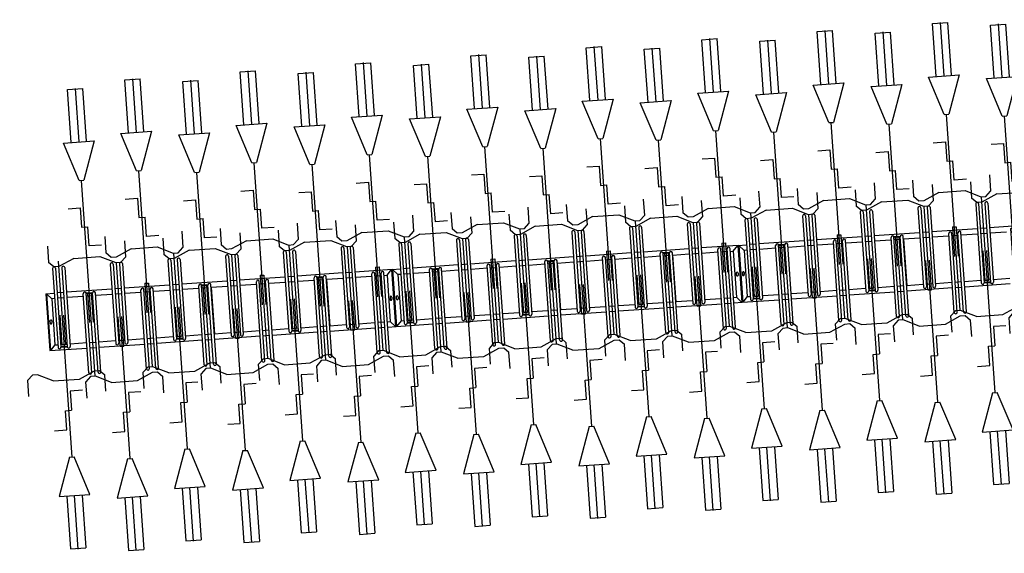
# Model space of a CAD drawing. Extents: x -410 to 7352, y -1401 to 655.
# Tile 150 of 185: x 451.09 to 457.48, y -44.08 to -40.62. Entities that reach past the tile are written whole.
import ezdxf

# ---------------------------------------------------------------- set-up
doc = ezdxf.new("R2010")
doc.units = 0
doc.header["$MEASUREMENT"] = 0
doc.linetypes.add('HIDDENX2', pattern=[0.75, 0.5, -0.25])
for name, color, linetype in [('MATEN-018', 8, 'Continuous'), ('TM_fietsparkeren hoog laag', 1, 'Continuous'), ('V_opsl_ob 12x25', 1, 'HIDDENX2')]:
    doc.layers.add(name, color=color, linetype=linetype)

# ---------------------------------------------------------------- blocks, each defined once
blk = doc.blocks.new('FIETSBAH')
at = {"layer": 'MATEN-018'}
for p, q in [((-49.9999, 1865.99576), (49.9999, 1865.99576)), ((-49.9999, 1522.78842), (-49.9999, 1865.99576)), ((0, 1870.19692), (0, 1521.9045)), ((49.9999, 1522.78842), (49.9999, 1865.99576)), ((-14.9987, 1271.905), (-99.9998, 1521.9045)), ((-99.9998, 1521.9045), (99.9998, 1521.9045)), ((99.9998, 1521.9045), (15.00124, 1271.905)), ((-14.9987, 1271.905), (15.00124, 1271.905)), ((0, 0), (0, 1271.905)), ((-99.9998, 1094.80858), (-19.99996, 1094.80858)), ((-19.99996, 1094.80858), (-19.99996, 969.63992)), ((-19.99996, 969.63992), (19.99996, 969.63992)), ((19.99996, 844.47126), (19.99996, 969.63992)), ((-249.9995, 861.51212), (-249.9995, 755.73128)), ((99.9998, 844.47126), (19.99996, 844.47126)), ((250.00204, 861.51212), (250.00204, 755.73128)), ((-85.21192, 771.5123), (-185.46572, 724.51468)), ((-85.21192, 771.5123), (85.21446, 771.5123)), ((85.21446, 771.5123), (185.46572, 724.51468)), ((-218.0463, 724.51468), (-249.9995, 755.73128)), ((-185.46572, 724.51468), (-218.09456, 724.51468)), ((185.46572, 724.51468), (218.0971, 724.51468)), ((218.0463, 724.51468), (250.00204, 755.73128)), ((-11.99896, 541.70072), (-11.99896, 349.9993)), ((-11.99896, 541.70072), (11.99896, 541.70072)), ((11.99896, 541.70072), (11.99896, 349.9993))]:
    blk.add_line(p, q, dxfattribs=at)
blk = doc.blocks.new('A$C703B710E')
at = {"layer": 'TM_fietsparkeren hoog laag'}
for p, q in [((-38980.8, -2325.3), (-39350.8, -2325.3)), ((-39350.8, -2325.3), (-39350.8, -2567.1)), ((-38980.8, -2325.3), (-39350.8, -2325.3)), ((-38980.8, -2328.3), (-39350.8, -2328.3)), ((-39315.5, -2360.3), (-39350.8, -2328.3)), ((-39315.8, -2360.3), (-39315.8, -2379.6)), ((-39015.8, -2360.3), (-39315.8, -2360.3)), ((-39159.3, -2339.3), (-39172.3, -2339.3)), ((-39159.3, -2351.3), (-39172.3, -2351.3)), ((-39015.8, -2360.3), (-38980.8, -2328.3)), ((-39015.8, -2379.6), (-39015.8, -2360.3)), ((-38980.8, -2325.3), (-38980.8, -2379.6)), ((-39335.8, -2439.6), (-39335.8, -2398.6)), ((-38820.3, -2379.6), (-39333.3, -2379.6)), ((-38820.3, -2398.6), (-39333.3, -2398.6)), ((-39330.8, -2439.6), (-39330.8, -2398.6)), ((-39315.8, -2398.6), (-39315.8, -2439.6)), ((-39015.8, -2439.6), (-39015.8, -2398.6)), ((-38980.8, -2439.6), (-38980.8, -2398.6)), ((-38820.3, -2439.6), (-39333.3, -2439.6)), ((-38820.3, -2458.6), (-39333.3, -2458.6)), ((-39315.8, -2458.6), (-39315.8, -2567.1)), ((-39015.8, -2567.1), (-39015.8, -2458.6)), ((-38980.8, -2754.6), (-38980.8, -2458.6)), ((-39511.3, -2567.1), (-38998.3, -2567.1)), ((-39511.3, -2586.1), (-38998.3, -2586.1)), ((-39350.8, -2586.1), (-39350.8, -2627.1)), ((-39315.8, -2586.1), (-39315.8, -2627.1)), ((-39015.8, -2627.1), (-39015.8, -2586.1)), ((-39000.8, -2627.1), (-39000.8, -2586.1)), ((-38995.8, -2627.1), (-38995.8, -2586.1)), ((-39511.3, -2627.1), (-38998.3, -2627.1)), ((-39511.3, -2646.1), (-38998.3, -2646.1)), ((-39350.8, -2646.1), (-39350.8, -2942.1)), ((-39315.8, -2646.1), (-39315.8, -2754.6)), ((-39015.8, -2754.6), (-39015.8, -2646.1)), ((-38820.3, -2754.6), (-39333.3, -2754.6)), ((-38820.3, -2773.6), (-39333.3, -2773.6)), ((-39315.8, -2773.6), (-39315.8, -2814.6)), ((-39015.8, -2814.6), (-39015.8, -2773.6)), ((-38980.8, -2814.6), (-38980.8, -2773.6)), ((-38820.3, -2814.6), (-39333.3, -2814.6)), ((-38820.3, -2833.6), (-39333.3, -2833.6)), ((-39315.8, -2833.6), (-39315.8, -2942.1)), ((-39015.8, -2942.1), (-39015.8, -2833.6)), ((-38980.8, -3129.6), (-38980.8, -2833.6)), ((-39511.3, -2942.1), (-38998.3, -2942.1)), ((-39511.3, -2961.1), (-38998.3, -2961.1)), ((-39350.8, -2961.1), (-39350.8, -3002.1)), ((-39315.8, -2961.1), (-39315.8, -3002.1)), ((-39015.8, -3002.1), (-39015.8, -2961.1)), ((-39511.3, -3002.1), (-38998.3, -3002.1)), ((-39511.3, -3021.1), (-38998.3, -3021.1)), ((-39350.8, -3021.1), (-39350.8, -3317.1)), ((-39315.8, -3021.1), (-39315.8, -3129.6)), ((-39015.8, -3129.6), (-39015.8, -3021.1)), ((-39335.8, -3189.6), (-39335.8, -3148.6)), ((-38820.3, -3129.6), (-39333.3, -3129.6)), ((-38820.3, -3148.6), (-39333.3, -3148.6)), ((-38820.3, -3189.6), (-39333.3, -3189.6)), ((-39330.8, -3189.6), (-39330.8, -3148.6)), ((-39315.8, -3148.6), (-39315.8, -3189.6)), ((-39015.8, -3189.6), (-39015.8, -3148.6)), ((-38980.8, -3189.6), (-38980.8, -3148.6)), ((-38820.3, -3208.6), (-39333.3, -3208.6)), ((-39315.8, -3208.6), (-39315.8, -3317.1)), ((-39015.8, -3317.1), (-39015.8, -3208.6)), ((-38980.8, -3504.2), (-38980.8, -3208.2)), ((-39511.3, -3317.1), (-38998.3, -3317.1)), ((-39511.3, -3336.1), (-38998.3, -3336.1)), ((-39511.3, -3377.1), (-38998.3, -3377.1)), ((-39350.8, -3336.1), (-39350.8, -3377.1)), ((-39315.8, -3336.1), (-39315.8, -3377.1)), ((-39015.8, -3377.1), (-39015.8, -3336.1)), ((-39000.8, -3377.1), (-39000.8, -3336.1)), ((-38995.8, -3377.1), (-38995.8, -3336.1)), ((-39511.3, -3396.1), (-38998.3, -3396.1)), ((-39350.8, -3395.7), (-39350.8, -3691.7)), ((-39012.8, -3396.6), (-39318.8, -3396.6)), ((-39315.8, -3395.7), (-39315.8, -3504.2)), ((-39315.8, -3396.1), (-39315.8, -3396.6)), ((-39015.8, -3504.2), (-39015.8, -3395.7)), ((-39015.8, -3396.6), (-39015.8, -3396.1)), ((-38820.3, -3504.6), (-39333.3, -3504.6)), ((-38820.3, -3523.6), (-39333.3, -3523.6)), ((-38820.3, -3564.6), (-39333.3, -3564.6)), ((-39315.8, -3523.6), (-39315.8, -3564.6)), ((-39015.8, -3564.6), (-39015.8, -3523.6)), ((-38980.8, -3564.6), (-38980.8, -3523.6)), ((-38820.3, -3583.6), (-39333.3, -3583.6)), ((-39315.8, -3583.2), (-39315.8, -3691.7)), ((-39315.8, -3583.6), (-39315.8, -3692.1)), ((-39015.8, -3692.1), (-39015.8, -3583.6)), ((-38980.8, -3879.6), (-38980.8, -3583.6)), ((-39511.3, -3692.1), (-38998.3, -3692.1)), ((-39511.3, -3711.1), (-38998.3, -3711.1)), ((-39511.3, -3752.1), (-38998.3, -3752.1)), ((-39350.8, -3711.1), (-39350.8, -3752.1)), ((-39315.8, -3711.1), (-39315.8, -3752.1)), ((-39015.8, -3752.1), (-39015.8, -3711.1)), ((-39511.3, -3771.1), (-38998.3, -3771.1)), ((-39350.8, -3771.1), (-39350.8, -4067.1)), ((-39315.8, -3771.1), (-39315.8, -3879.6)), ((-39015.8, -3879.6), (-39015.8, -3771.1)), ((-38820.3, -3879.6), (-39333.3, -3879.6)), ((-39335.8, -3939.6), (-39335.8, -3898.6)), ((-38820.3, -3898.6), (-39333.3, -3898.6)), ((-38820.3, -3939.6), (-39333.3, -3939.6)), ((-39330.8, -3939.6), (-39330.8, -3898.6)), ((-39315.8, -3898.6), (-39315.8, -3939.6)), ((-39015.8, -3939.6), (-39015.8, -3898.6)), ((-38980.8, -3939.6), (-38980.8, -3898.6)), ((-38820.3, -3958.6), (-39333.3, -3958.6)), ((-39315.8, -3958.6), (-39315.8, -4067.1)), ((-39015.8, -4067.1), (-39015.8, -3958.6)), ((-38980.8, -4254.2), (-38980.8, -3958.2)), ((-39511.3, -4067.1), (-38998.3, -4067.1)), ((-39511.3, -4086.1), (-38998.3, -4086.1)), ((-39511.3, -4127.1), (-38998.3, -4127.1)), ((-39511.3, -4146.1), (-38998.3, -4146.1)), ((-39350.8, -4086.1), (-39350.8, -4127.1)), ((-39350.8, -4145.7), (-39350.8, -4441.7)), ((-39012.8, -4146.6), (-39318.8, -4146.6)), ((-39315.8, -4086.1), (-39315.8, -4127.1)), ((-39315.8, -4145.7), (-39315.8, -4254.2)), ((-39315.8, -4146.1), (-39315.8, -4146.6)), ((-39015.8, -4127.1), (-39015.8, -4086.1)), ((-39015.8, -4254.2), (-39015.8, -4145.7)), ((-39015.8, -4146.6), (-39015.8, -4146.1)), ((-39000.8, -4127.1), (-39000.8, -4086.1)), ((-38995.8, -4127.1), (-38995.8, -4086.1)), ((-38820.3, -4254.6), (-39333.3, -4254.6)), ((-38820.3, -4273.6), (-39333.3, -4273.6)), ((-39315.8, -4273.6), (-39315.8, -4314.6)), ((-39015.8, -4314.6), (-39015.8, -4273.6)), ((-38980.8, -4314.6), (-38980.8, -4273.6)), ((-38820.3, -4314.6), (-39333.3, -4314.6)), ((-38820.3, -4333.6), (-39333.3, -4333.6)), ((-39315.8, -4333.2), (-39315.8, -4441.7)), ((-39015.8, -4442.1), (-39015.8, -4333.6)), ((-38980.8, -4575.3), (-38980.8, -4333.6)), ((-39511.3, -4442.1), (-38998.3, -4442.1)), ((-39511.3, -4461.1), (-38998.3, -4461.1)), ((-39350.8, -4461.1), (-39350.8, -4502.1)), ((-39315.8, -4461.1), (-39315.8, -4502.1)), ((-39015.8, -4502.1), (-39015.8, -4461.1)), ((-39511.3, -4502.1), (-38998.3, -4502.1)), ((-39511.3, -4521.1), (-38998.3, -4521.1)), ((-39350.8, -4521.1), (-39350.8, -4575.3)), ((-39315.8, -4521.1), (-39315.8, -4540.3)), ((-39015.8, -4521.1), (-39015.8, -4540.3)), ((-39315.5, -4540.3), (-39350.8, -4572.3)), ((-38980.8, -4572.3), (-39350.8, -4572.3)), ((-38980.8, -4575.3), (-39350.8, -4575.3)), ((-38980.8, -4575.3), (-39350.8, -4575.3)), ((-39350.8, -4575.3), (-39350.8, -4817.1)), ((-38980.8, -4575.3), (-39350.8, -4575.3)), ((-38980.8, -4578.3), (-39350.8, -4578.3)), ((-39315.5, -4610.3), (-39350.8, -4578.3)), ((-39015.8, -4540.3), (-39315.8, -4540.3)), ((-39159.3, -4549.3), (-39172.3, -4549.3)), ((-39159.3, -4561.3), (-39172.3, -4561.3)), ((-39159.3, -4589.3), (-39172.3, -4589.3)), ((-39015.8, -4540.3), (-38980.8, -4572.3)), ((-39015.8, -4610.3), (-38980.8, -4578.3)), ((-38980.8, -4575.3), (-38980.8, -4629.6)), ((-39335.8, -4689.6), (-39335.8, -4648.6)), ((-38820.3, -4629.6), (-39333.3, -4629.6)), ((-38820.3, -4648.6), (-39333.3, -4648.6)), ((-39330.8, -4689.6), (-39330.8, -4648.6)), ((-39315.8, -4610.3), (-39315.8, -4629.6)), ((-39015.8, -4610.3), (-39315.8, -4610.3)), ((-39315.8, -4648.6), (-39315.8, -4689.6)), ((-39159.3, -4601.3), (-39172.3, -4601.3)), ((-39015.8, -4629.6), (-39015.8, -4610.3)), ((-39015.8, -4689.6), (-39015.8, -4648.6)), ((-38980.8, -4689.6), (-38980.8, -4648.6)), ((-38820.3, -4689.6), (-39333.3, -4689.6)), ((-38820.3, -4708.6), (-39333.3, -4708.6)), ((-39315.8, -4708.6), (-39315.8, -4817.1)), ((-39015.8, -4817.1), (-39015.8, -4708.6)), ((-38980.8, -5004.6), (-38980.8, -4708.6)), ((-39511.3, -4817.1), (-38998.3, -4817.1)), ((-39511.3, -4836.1), (-38998.3, -4836.1)), ((-39350.8, -4836.1), (-39350.8, -4877.1)), ((-39315.8, -4836.1), (-39315.8, -4877.1)), ((-39015.8, -4877.1), (-39015.8, -4836.1)), ((-39000.8, -4877.1), (-39000.8, -4836.1)), ((-38995.8, -4877.1), (-38995.8, -4836.1)), ((-39511.3, -4877.1), (-38998.3, -4877.1)), ((-39511.3, -4896.1), (-38998.3, -4896.1)), ((-39350.8, -4896.1), (-39350.8, -5192.1)), ((-39315.8, -4896.1), (-39315.8, -5004.6)), ((-39015.8, -5004.6), (-39015.8, -4896.1)), ((-38820.3, -5004.6), (-39333.3, -5004.6)), ((-38820.3, -5023.6), (-39333.3, -5023.6)), ((-39315.8, -5023.6), (-39315.8, -5064.6)), ((-39015.8, -5064.6), (-39015.8, -5023.6)), ((-38980.8, -5064.6), (-38980.8, -5023.6)), ((-38820.3, -5064.6), (-39333.3, -5064.6)), ((-38820.3, -5083.6), (-39333.3, -5083.6)), ((-39315.8, -5083.6), (-39315.8, -5192.1)), ((-39015.8, -5192.1), (-39015.8, -5083.6)), ((-38980.8, -5379.6), (-38980.8, -5083.6)), ((-39511.3, -5192.1), (-38998.3, -5192.1)), ((-39511.3, -5211.1), (-38998.3, -5211.1)), ((-39350.8, -5211.1), (-39350.8, -5252.1)), ((-39315.8, -5211.1), (-39315.8, -5252.1)), ((-39015.8, -5252.1), (-39015.8, -5211.1)), ((-39511.3, -5252.1), (-38998.3, -5252.1)), ((-39511.3, -5271.1), (-38998.3, -5271.1)), ((-39350.8, -5271.1), (-39350.8, -5567.1)), ((-39315.8, -5271.1), (-39315.8, -5379.6)), ((-39015.8, -5379.6), (-39015.8, -5271.1)), ((-39335.8, -5439.6), (-39335.8, -5398.6)), ((-38820.3, -5379.6), (-39333.3, -5379.6)), ((-38820.3, -5398.6), (-39333.3, -5398.6)), ((-39330.8, -5439.6), (-39330.8, -5398.6)), ((-39315.8, -5398.6), (-39315.8, -5439.6)), ((-39015.8, -5439.6), (-39015.8, -5398.6)), ((-38980.8, -5439.6), (-38980.8, -5398.6)), ((-38820.3, -5439.6), (-39333.3, -5439.6)), ((-38820.3, -5458.6), (-39333.3, -5458.6)), ((-39315.8, -5458.6), (-39315.8, -5567.1)), ((-39015.8, -5567.1), (-39015.8, -5458.6)), ((-38980.8, -5754.2), (-38980.8, -5458.2)), ((-39511.3, -5567.1), (-38998.3, -5567.1)), ((-39511.3, -5586.1), (-38998.3, -5586.1)), ((-39350.8, -5586.1), (-39350.8, -5627.1)), ((-39315.8, -5586.1), (-39315.8, -5627.1)), ((-39015.8, -5627.1), (-39015.8, -5586.1)), ((-39000.8, -5627.1), (-39000.8, -5586.1)), ((-38995.8, -5627.1), (-38995.8, -5586.1)), ((-39511.3, -5627.1), (-38998.3, -5627.1)), ((-39511.3, -5646.1), (-38998.3, -5646.1)), ((-39350.8, -5645.7), (-39350.8, -5941.7)), ((-39012.8, -5646.6), (-39318.8, -5646.6)), ((-39315.8, -5645.7), (-39315.8, -5754.2)), ((-39315.8, -5646.1), (-39315.8, -5646.6)), ((-39015.8, -5754.2), (-39015.8, -5645.7)), ((-39015.8, -5646.6), (-39015.8, -5646.1)), ((-38820.3, -5754.6), (-39333.3, -5754.6)), ((-38820.3, -5773.6), (-39333.3, -5773.6)), ((-39315.8, -5773.6), (-39315.8, -5814.6)), ((-39015.8, -5814.6), (-39015.8, -5773.6)), ((-38980.8, -5814.6), (-38980.8, -5773.6)), ((-38820.3, -5814.6), (-39333.3, -5814.6)), ((-38820.3, -5833.6), (-39333.3, -5833.6)), ((-39315.8, -5833.2), (-39315.8, -5941.7)), ((-39315.8, -5833.6), (-39315.8, -5942.1)), ((-39015.8, -5942.1), (-39015.8, -5833.6)), ((-38980.8, -6129.6), (-38980.8, -5833.6)), ((-39511.3, -5942.1), (-38998.3, -5942.1)), ((-39511.3, -5961.1), (-38998.3, -5961.1)), ((-39350.8, -5961.1), (-39350.8, -6002.1)), ((-39315.8, -5961.1), (-39315.8, -6002.1)), ((-39015.8, -6002.1), (-39015.8, -5961.1)), ((-39511.3, -6002.1), (-38998.3, -6002.1)), ((-39511.3, -6021.1), (-38998.3, -6021.1)), ((-39350.8, -6021.1), (-39350.8, -6317.1)), ((-39315.8, -6021.1), (-39315.8, -6129.6)), ((-39015.8, -6129.6), (-39015.8, -6021.1)), ((-39335.8, -6189.6), (-39335.8, -6148.6)), ((-38820.3, -6129.6), (-39333.3, -6129.6)), ((-38820.3, -6148.6), (-39333.3, -6148.6)), ((-38820.3, -6189.6), (-39333.3, -6189.6)), ((-39330.8, -6189.6), (-39330.8, -6148.6)), ((-39315.8, -6148.6), (-39315.8, -6189.6)), ((-39015.8, -6189.6), (-39015.8, -6148.6)), ((-38980.8, -6189.6), (-38980.8, -6148.6)), ((-38820.3, -6208.6), (-39333.3, -6208.6)), ((-39315.8, -6208.6), (-39315.8, -6317.1)), ((-39015.8, -6317.1), (-39015.8, -6208.6)), ((-38980.8, -6504.2), (-38980.8, -6208.2)), ((-39511.3, -6317.1), (-38998.3, -6317.1)), ((-39511.3, -6336.1), (-38998.3, -6336.1)), ((-39511.3, -6377.1), (-38998.3, -6377.1)), ((-39350.8, -6336.1), (-39350.8, -6377.1)), ((-39315.8, -6336.1), (-39315.8, -6377.1)), ((-39015.8, -6377.1), (-39015.8, -6336.1)), ((-39000.8, -6377.1), (-39000.8, -6336.1)), ((-38995.8, -6377.1), (-38995.8, -6336.1)), ((-39511.3, -6396.1), (-38998.3, -6396.1)), ((-39350.8, -6395.7), (-39350.8, -6691.7)), ((-39012.8, -6396.6), (-39318.8, -6396.6)), ((-39315.8, -6395.7), (-39315.8, -6504.2)), ((-39315.8, -6396.1), (-39315.8, -6396.6)), ((-39015.8, -6504.2), (-39015.8, -6395.7)), ((-39015.8, -6396.6), (-39015.8, -6396.1)), ((-38820.3, -6504.6), (-39333.3, -6504.6)), ((-38820.3, -6523.6), (-39333.3, -6523.6)), ((-38820.3, -6564.6), (-39333.3, -6564.6)), ((-39315.8, -6523.6), (-39315.8, -6564.6)), ((-39015.8, -6564.6), (-39015.8, -6523.6)), ((-38980.8, -6564.6), (-38980.8, -6523.6)), ((-38820.3, -6583.6), (-39333.3, -6583.6)), ((-39315.8, -6583.2), (-39315.8, -6691.7)), ((-39015.8, -6692.1), (-39015.8, -6583.6)), ((-38980.8, -6825.3), (-38980.8, -6583.6)), ((-39511.3, -6692.1), (-38998.3, -6692.1)), ((-39511.3, -6711.1), (-38998.3, -6711.1)), ((-39511.3, -6752.1), (-38998.3, -6752.1)), ((-39350.8, -6711.1), (-39350.8, -6752.1)), ((-39315.8, -6711.1), (-39315.8, -6752.1)), ((-39015.8, -6752.1), (-39015.8, -6711.1)), ((-39511.3, -6771.1), (-38998.3, -6771.1)), ((-39350.8, -6771.1), (-39350.8, -6825.3)), ((-39315.5, -6790.3), (-39350.8, -6822.3)), ((-38980.8, -6822.3), (-39350.8, -6822.3)), ((-38980.8, -6825.3), (-39350.8, -6825.3)), ((-38980.8, -6825.3), (-39350.8, -6825.3)), ((-39350.8, -6825.3), (-39350.8, -7067.1)), ((-38980.8, -6825.3), (-39350.8, -6825.3)), ((-38980.8, -6828.3), (-39350.8, -6828.3)), ((-39315.5, -6860.3), (-39350.8, -6828.3)), ((-39315.8, -6771.1), (-39315.8, -6790.3)), ((-39015.8, -6790.3), (-39315.8, -6790.3)), ((-39159.3, -6799.3), (-39172.3, -6799.3)), ((-39159.3, -6811.3), (-39172.3, -6811.3)), ((-39015.8, -6771.1), (-39015.8, -6790.3)), ((-39015.8, -6790.3), (-38980.8, -6822.3)), ((-39015.8, -6860.3), (-38980.8, -6828.3)), ((-38980.8, -6825.3), (-38980.8, -6879.6)), ((-38820.3, -6879.6), (-39333.3, -6879.6)), ((-39315.8, -6860.3), (-39315.8, -6879.6)), ((-39015.8, -6860.3), (-39315.8, -6860.3)), ((-39159.3, -6839.3), (-39172.3, -6839.3)), ((-39159.3, -6851.3), (-39172.3, -6851.3)), ((-39015.8, -6879.6), (-39015.8, -6860.3)), ((-39335.8, -6939.6), (-39335.8, -6898.6)), ((-38820.3, -6898.6), (-39333.3, -6898.6)), ((-38820.3, -6939.6), (-39333.3, -6939.6)), ((-39330.8, -6939.6), (-39330.8, -6898.6)), ((-39315.8, -6898.6), (-39315.8, -6939.6)), ((-39015.8, -6939.6), (-39015.8, -6898.6)), ((-38980.8, -6939.6), (-38980.8, -6898.6)), ((-38820.3, -6958.6), (-39333.3, -6958.6)), ((-39315.8, -6958.6), (-39315.8, -7067.1)), ((-39015.8, -7067.1), (-39015.8, -6958.6)), ((-38980.8, -7254.6), (-38980.8, -6958.6)), ((-39511.3, -7067.1), (-38998.3, -7067.1)), ((-39511.3, -7086.1), (-38998.3, -7086.1)), ((-39350.8, -7086.1), (-39350.8, -7127.1)), ((-39315.8, -7086.1), (-39315.8, -7127.1)), ((-39015.8, -7127.1), (-39015.8, -7086.1)), ((-39000.8, -7127.1), (-39000.8, -7086.1)), ((-38995.8, -7127.1), (-38995.8, -7086.1)), ((-39511.3, -7127.1), (-38998.3, -7127.1)), ((-39511.3, -7146.1), (-38998.3, -7146.1)), ((-39350.8, -7146.1), (-39350.8, -7442.1)), ((-39315.8, -7146.1), (-39315.8, -7254.6)), ((-39015.8, -7254.6), (-39015.8, -7146.1)), ((-38820.3, -7254.6), (-39333.3, -7254.6)), ((-38820.3, -7273.6), (-39333.3, -7273.6)), ((-39315.8, -7273.6), (-39315.8, -7314.6)), ((-39015.8, -7314.6), (-39015.8, -7273.6)), ((-38980.8, -7314.6), (-38980.8, -7273.6)), ((-38820.3, -7314.6), (-39333.3, -7314.6)), ((-38820.3, -7333.6), (-39333.3, -7333.6)), ((-39315.8, -7333.6), (-39315.8, -7442.1)), ((-39015.8, -7442.1), (-39015.8, -7333.6)), ((-38980.8, -7629.6), (-38980.8, -7333.6)), ((-39511.3, -7442.1), (-38998.3, -7442.1)), ((-39511.3, -7461.1), (-38998.3, -7461.1)), ((-39350.8, -7461.1), (-39350.8, -7502.1)), ((-39315.8, -7461.1), (-39315.8, -7502.1)), ((-39015.8, -7502.1), (-39015.8, -7461.1)), ((-39511.3, -7502.1), (-38998.3, -7502.1)), ((-39511.3, -7521.1), (-38998.3, -7521.1)), ((-39350.8, -7521.1), (-39350.8, -7817.1)), ((-39315.8, -7521.1), (-39315.8, -7629.6)), ((-39015.8, -7629.6), (-39015.8, -7521.1)), ((-39335.8, -7689.6), (-39335.8, -7648.6)), ((-38820.3, -7629.6), (-39333.3, -7629.6)), ((-38820.3, -7648.6), (-39333.3, -7648.6)), ((-39330.8, -7689.6), (-39330.8, -7648.6)), ((-39315.8, -7648.6), (-39315.8, -7689.6)), ((-39015.8, -7689.6), (-39015.8, -7648.6)), ((-38980.8, -7689.6), (-38980.8, -7648.6)), ((-38820.3, -7689.6), (-39333.3, -7689.6)), ((-38820.3, -7708.6), (-39333.3, -7708.6)), ((-39315.8, -7708.6), (-39315.8, -7817.1)), ((-39015.8, -7817.1), (-39015.8, -7708.6)), ((-38980.8, -8004.2), (-38980.8, -7708.2)), ((-39511.3, -7817.1), (-38998.3, -7817.1)), ((-39511.3, -7836.1), (-38998.3, -7836.1)), ((-39350.8, -7836.1), (-39350.8, -7877.1)), ((-39315.8, -7836.1), (-39315.8, -7877.1)), ((-39015.8, -7877.1), (-39015.8, -7836.1)), ((-39000.8, -7877.1), (-39000.8, -7836.1)), ((-38995.8, -7877.1), (-38995.8, -7836.1)), ((-39511.3, -7877.1), (-38998.3, -7877.1)), ((-39511.3, -7896.1), (-38998.3, -7896.1)), ((-39350.8, -7895.7), (-39350.8, -8191.7)), ((-39012.8, -7896.6), (-39318.8, -7896.6)), ((-39315.8, -7895.7), (-39315.8, -8004.2)), ((-39315.8, -7896.1), (-39315.8, -7896.6)), ((-39015.8, -8004.2), (-39015.8, -7895.7)), ((-39015.8, -7896.6), (-39015.8, -7896.1)), ((-38820.3, -8004.6), (-39333.3, -8004.6)), ((-38820.3, -8023.6), (-39333.3, -8023.6)), ((-39315.8, -8023.6), (-39315.8, -8064.6)), ((-39015.8, -8064.6), (-39015.8, -8023.6)), ((-38980.8, -8064.6), (-38980.8, -8023.6)), ((-38820.3, -8064.6), (-39333.3, -8064.6)), ((-38820.3, -8083.6), (-39333.3, -8083.6)), ((-39315.8, -8083.2), (-39315.8, -8191.7)), ((-39315.8, -8083.6), (-39315.8, -8192.1)), ((-39015.8, -8192.1), (-39015.8, -8083.6)), ((-38980.8, -8379.6), (-38980.8, -8083.6)), ((-39511.3, -8192.1), (-38998.3, -8192.1)), ((-39511.3, -8211.1), (-38998.3, -8211.1)), ((-39350.8, -8211.1), (-39350.8, -8252.1)), ((-39315.8, -8211.1), (-39315.8, -8252.1)), ((-39015.8, -8252.1), (-39015.8, -8211.1)), ((-39511.3, -8252.1), (-38998.3, -8252.1)), ((-39511.3, -8271.1), (-38998.3, -8271.1)), ((-39350.8, -8271.1), (-39350.8, -8567.1)), ((-39315.8, -8271.1), (-39315.8, -8379.6)), ((-39015.8, -8379.6), (-39015.8, -8271.1)), ((-39335.8, -8439.6), (-39335.8, -8398.6)), ((-38820.3, -8379.6), (-39333.3, -8379.6)), ((-38820.3, -8398.6), (-39333.3, -8398.6)), ((-39330.8, -8439.6), (-39330.8, -8398.6)), ((-39315.8, -8398.6), (-39315.8, -8439.6)), ((-39015.8, -8439.6), (-39015.8, -8398.6)), ((-38980.8, -8439.6), (-38980.8, -8398.6)), ((-38820.3, -8439.6), (-39333.3, -8439.6)), ((-38820.3, -8458.6), (-39333.3, -8458.6)), ((-39315.8, -8458.6), (-39315.8, -8567.1)), ((-39015.8, -8567.1), (-39015.8, -8458.6)), ((-38980.8, -8754.2), (-38980.8, -8458.2))]:
    blk.add_line(p, q, dxfattribs=at)
for centre, radius, start, end in [((-39172.3, -2345.3), 6, 90, 270), ((-39159.3, -2345.3), 6, 270, 90), ((-39333.3, -2389.1), 9.5, 90, 270.00001), ((-38820.3, -2389.1), 9.5, 269.99999, 90), ((-39333.3, -2449.1), 9.5, 90, 270.00001), ((-38820.3, -2449.1), 9.5, 269.99999, 90), ((-39511.3, -2576.6), 9.5, 90, 270), ((-38998.3, -2576.6), 9.5, 270, 90), ((-39511.3, -2636.6), 9.5, 90, 270), ((-38998.3, -2636.6), 9.5, 270, 90), ((-39333.3, -2764.1), 9.5, 90, 270.00001), ((-38820.3, -2764.1), 9.5, 269.99999, 90), ((-39333.3, -2824.1), 9.5, 90, 270.00001), ((-38820.3, -2824.1), 9.5, 269.99999, 90), ((-39511.3, -2951.6), 9.5, 90, 270), ((-38998.3, -2951.6), 9.5, 270, 90), ((-39511.3, -3011.6), 9.5, 90, 270), ((-38998.3, -3011.6), 9.5, 270, 90), ((-39333.3, -3139.1), 9.5, 90, 270.00001), ((-39333.3, -3199.1), 9.5, 90, 270.00001), ((-38820.3, -3139.1), 9.5, 269.99999, 90), ((-38820.3, -3199.1), 9.5, 269.99999, 90), ((-39511.3, -3326.6), 9.5, 90, 270), ((-38998.3, -3326.6), 9.5, 270, 90), ((-39511.3, -3386.6), 9.5, 90, 270), ((-38998.3, -3386.6), 9.5, 270, 90), ((-39333.3, -3514.1), 9.5, 90, 270.00001), ((-38820.3, -3514.1), 9.5, 269.99999, 90), ((-39333.3, -3574.1), 9.5, 90, 270.00001), ((-38820.3, -3574.1), 9.5, 269.99999, 90), ((-39511.3, -3701.6), 9.5, 90, 270), ((-38998.3, -3701.6), 9.5, 270, 90), ((-39511.3, -3761.6), 9.5, 90, 270), ((-38998.3, -3761.6), 9.5, 270, 90), ((-39333.3, -3889.1), 9.5, 90, 270.00001), ((-38820.3, -3889.1), 9.5, 269.99999, 90), ((-39333.3, -3949.1), 9.5, 90, 270.00001), ((-38820.3, -3949.1), 9.5, 269.99999, 90), ((-39511.3, -4076.6), 9.5, 90, 270), ((-38998.3, -4076.6), 9.5, 270, 90), ((-39511.3, -4136.6), 9.5, 90, 270), ((-38998.3, -4136.6), 9.5, 270, 90), ((-39333.3, -4264.1), 9.5, 90, 270.00001), ((-38820.3, -4264.1), 9.5, 269.99999, 90), ((-39333.3, -4324.1), 9.5, 90, 270.00001), ((-38820.3, -4324.1), 9.5, 269.99999, 90), ((-39511.3, -4451.6), 9.5, 90, 270), ((-38998.3, -4451.6), 9.5, 270, 90), ((-39511.3, -4511.6), 9.5, 90, 270), ((-38998.3, -4511.6), 9.5, 270, 90), ((-39172.3, -4555.3), 6, 90, 270), ((-39172.3, -4595.3), 6, 90, 270), ((-39159.3, -4555.3), 6, 270, 90), ((-39159.3, -4595.3), 6, 270, 90), ((-39333.3, -4639.1), 9.5, 90, 270.00001), ((-38820.3, -4639.1), 9.5, 269.99999, 90), ((-39333.3, -4699.1), 9.5, 90, 270.00001), ((-38820.3, -4699.1), 9.5, 269.99999, 90), ((-39511.3, -4826.6), 9.5, 90, 270), ((-38998.3, -4826.6), 9.5, 270, 90), ((-39511.3, -4886.6), 9.5, 90, 270), ((-38998.3, -4886.6), 9.5, 270, 90), ((-39333.3, -5014.1), 9.5, 90, 270.00001), ((-38820.3, -5014.1), 9.5, 269.99999, 90), ((-39333.3, -5074.1), 9.5, 90, 270.00001), ((-38820.3, -5074.1), 9.5, 269.99999, 90), ((-39511.3, -5201.6), 9.5, 90, 270), ((-38998.3, -5201.6), 9.5, 270, 90), ((-39511.3, -5261.6), 9.5, 90, 270), ((-38998.3, -5261.6), 9.5, 270, 90), ((-39333.3, -5389.1), 9.5, 90, 270.00001), ((-38820.3, -5389.1), 9.5, 269.99999, 90), ((-39333.3, -5449.1), 9.5, 90, 270.00001), ((-38820.3, -5449.1), 9.5, 269.99999, 90), ((-39511.3, -5576.6), 9.5, 90, 270), ((-38998.3, -5576.6), 9.5, 270, 90), ((-39511.3, -5636.6), 9.5, 90, 270), ((-38998.3, -5636.6), 9.5, 270, 90), ((-39333.3, -5764.1), 9.5, 90, 270.00001), ((-38820.3, -5764.1), 9.5, 269.99999, 90), ((-39333.3, -5824.1), 9.5, 90, 270.00001), ((-38820.3, -5824.1), 9.5, 269.99999, 90), ((-39511.3, -5951.6), 9.5, 90, 270), ((-38998.3, -5951.6), 9.5, 270, 90), ((-39511.3, -6011.6), 9.5, 90, 270), ((-38998.3, -6011.6), 9.5, 270, 90), ((-39333.3, -6139.1), 9.5, 90, 270.00001), ((-39333.3, -6199.1), 9.5, 90, 270.00001), ((-38820.3, -6139.1), 9.5, 269.99999, 90), ((-38820.3, -6199.1), 9.5, 269.99999, 90), ((-39511.3, -6326.6), 9.5, 90, 270), ((-38998.3, -6326.6), 9.5, 270, 90), ((-39511.3, -6386.6), 9.5, 90, 270), ((-38998.3, -6386.6), 9.5, 270, 90), ((-39333.3, -6514.1), 9.5, 90, 270.00001), ((-38820.3, -6514.1), 9.5, 269.99999, 90), ((-39333.3, -6574.1), 9.5, 90, 270.00001), ((-38820.3, -6574.1), 9.5, 269.99999, 90), ((-39511.3, -6701.6), 9.5, 90, 270), ((-38998.3, -6701.6), 9.5, 270, 90), ((-39511.3, -6761.6), 9.5, 90, 270), ((-38998.3, -6761.6), 9.5, 270, 90), ((-39172.3, -6805.3), 6, 90, 270), ((-39159.3, -6805.3), 6, 270, 90), ((-39333.3, -6889.1), 9.5, 90, 270.00001), ((-39172.3, -6845.3), 6, 90, 270), ((-39159.3, -6845.3), 6, 270, 90), ((-38820.3, -6889.1), 9.5, 269.99999, 90), ((-39333.3, -6949.1), 9.5, 90, 270.00001), ((-38820.3, -6949.1), 9.5, 269.99999, 90), ((-39511.3, -7076.6), 9.5, 90, 270), ((-38998.3, -7076.6), 9.5, 270, 90), ((-39511.3, -7136.6), 9.5, 90, 270), ((-38998.3, -7136.6), 9.5, 270, 90), ((-39333.3, -7264.1), 9.5, 90, 270.00001), ((-38820.3, -7264.1), 9.5, 269.99999, 90), ((-39333.3, -7324.1), 9.5, 90, 270.00001), ((-38820.3, -7324.1), 9.5, 269.99999, 90), ((-39511.3, -7451.6), 9.5, 90, 270), ((-38998.3, -7451.6), 9.5, 270, 90), ((-39511.3, -7511.6), 9.5, 90, 270), ((-38998.3, -7511.6), 9.5, 270, 90), ((-39333.3, -7639.1), 9.5, 90, 270.00001), ((-38820.3, -7639.1), 9.5, 269.99999, 90), ((-39333.3, -7699.1), 9.5, 90, 270.00001), ((-38820.3, -7699.1), 9.5, 269.99999, 90), ((-39511.3, -7826.6), 9.5, 90, 270), ((-38998.3, -7826.6), 9.5, 270, 90), ((-39511.3, -7886.6), 9.5, 90, 270), ((-38998.3, -7886.6), 9.5, 270, 90), ((-39333.3, -8014.1), 9.5, 90, 270.00001), ((-38820.3, -8014.1), 9.5, 269.99999, 90), ((-39333.3, -8074.1), 9.5, 90, 270.00001), ((-38820.3, -8074.1), 9.5, 269.99999, 90), ((-39511.3, -8201.6), 9.5, 90, 270), ((-38998.3, -8201.6), 9.5, 270, 90), ((-39511.3, -8261.6), 9.5, 90, 270), ((-38998.3, -8261.6), 9.5, 270, 90), ((-39333.3, -8389.1), 9.5, 90, 270.00001), ((-38820.3, -8389.1), 9.5, 269.99999, 90), ((-39333.3, -8449.1), 9.5, 90, 270.00001), ((-38820.3, -8449.1), 9.5, 269.99999, 90)]:
    blk.add_arc(centre, radius, start, end, dxfattribs=at)
at = {"layer": 'TM_fietsparkeren hoog laag', "xscale": -1, "rotation": 90}
for p in [(-38776.6, -2419.1), (-38812.8, -2794.1), (-38776.6, -3169.1), (-38812.8, -3544.1), (-38776.6, -3919.1), (-38812.8, -4294.1), (-38776.6, -4669.1), (-38812.8, -5044.1), (-38776.6, -5419.1), (-38812.8, -5794.1), (-38776.6, -6169.1), (-38812.8, -6544.1), (-38776.6, -6919.1), (-38812.8, -7294.1), (-38776.6, -7669.1), (-38812.8, -8044.1), (-38776.6, -8419.1), (-38812.8, -8794.1)]:
    blk.add_blockref('FIETSBAH', p, dxfattribs=at)
at = {"layer": 'TM_fietsparkeren hoog laag', "rotation": 270}
for p in [(-39536.1, -2606.6), (-39499.9, -2981.6), (-39536.1, -3356.2), (-39499.9, -3731.6), (-39536.1, -4106.2), (-39499.9, -4481.6), (-39536.1, -4856.6), (-39499.9, -5231.6), (-39536.1, -5606.2), (-39499.9, -5981.6), (-39536.1, -6356.2), (-39499.9, -6731.6), (-39536.1, -7106.6), (-39499.9, -7481.6), (-39536.1, -7856.2), (-39499.9, -8231.6), (-39536.1, -8606.2)]:
    blk.add_blockref('FIETSBAH', p, dxfattribs=at)

msp = doc.modelspace()

# ---------------------------------------------------------------- block references
at = {"layer": 'V_opsl_ob 12x25', "color": 2, "xscale": 0.001000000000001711, "yscale": 0.001000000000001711, "zscale": 0.001000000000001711, "rotation": 93.99140256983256}
msp.add_blockref('A$C703B710E', (446.2307, -3.6731), dxfattribs=at)

doc.saveas('drawing.dxf')
